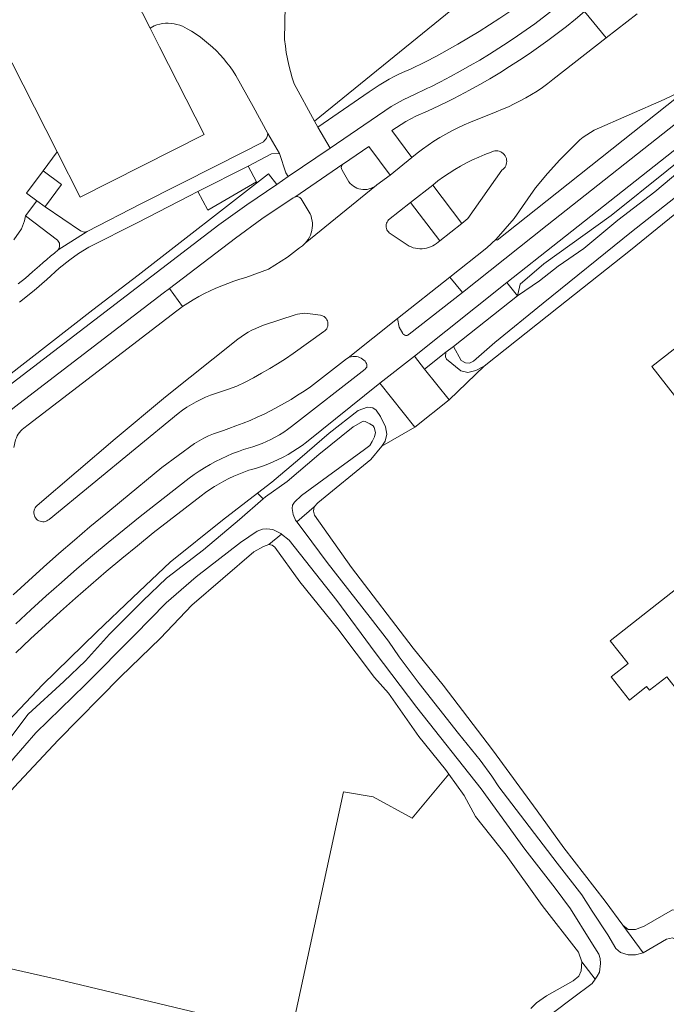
# Model space of a CAD drawing. Header units: metres. Extents: x 89888 to 94270, y 464165 to 468904.
# Tile 29 of 256: x 91407 to 91476, y 465230 to 465337. Entities that reach past the tile are written whole.
import ezdxf

# ---------------------------------------------------------------- set-up
doc = ezdxf.new("R2010")
doc.units = ezdxf.units.M
for name, color, linetype, lineweight in [('B_BEBOUWINGSGRENS_0', 251, 'CONTINUOUS', 13), ('G_GRENS_ALGEMEEN_0', 251, 'CONTINUOUS', 13), ('T_CULTUURGRENS_0', 251, 'CONTINUOUS', 13), ('T_HEK_LIJN_0', 251, 'CONTINUOUS', 13), ('V_WEGGRENS_0', 251, 'CONTINUOUS', 13), ('W_WATERGRENS_0', 251, 'CONTINUOUS', 13)]:
    doc.layers.add(name, color=color, linetype=linetype, lineweight=lineweight)

msp = doc.modelspace()

# ---------------------------------------------------------------- linework, layer by layer
at = {"layer": 'B_BEBOUWINGSGRENS_0'}
for p, q in [((91414.31, 465348.5), (91420.76, 465335.79)), ((91420.76, 465335.79), (91421.77, 465333.8)), ((91409.42, 465316.5), (91408.53, 465317.16))]:
    msp.add_line(p, q, dxfattribs=at)
for points in [[(91410.72, 465322.44), (91400.93, 465341.7), (91414.31, 465348.5)], [(91421.77, 465333.8), (91426.58, 465324.33), (91413.21, 465317.54), (91410.72, 465322.44)], [(91408.53, 465317.16), (91407.41, 465317.99), (91409.2, 465320.4)], [(91409.2, 465320.4), (91411.21, 465318.91), (91409.46, 465316.57), (91409.42, 465316.5)], [(91500.55, 465268.82), (91501.73, 465269.74), (91500, 465271.96), (91491.07, 465283.35), (91495.68, 465286.96), (91493.06, 465290.31), (91495.55, 465292.26), (91487.64, 465302.35), (91486.96, 465301.82), (91483.62, 465306.09), (91474.9, 465299.27), (91478.23, 465294.99), (91477.56, 465294.47), (91485.29, 465284.6), (91483.21, 465283.01), (91484.84, 465281.02), (91470.41, 465269.68), (91472.35, 465267.24)], [(91472.35, 465267.24), (91470.51, 465265.78), (91472.49, 465263.27), (91474.34, 465264.74), (91474.66, 465264.34), (91476.51, 465265.78), (91479.34, 465262.18), (91480.46, 465260.75), (91482.32, 465260.5), (91483.76, 465261.73), (91484.03, 465263.54), (91482.92, 465264.98), (91491.75, 465271.91), (91496.6, 465265.73), (91499.2, 465262.5), (91500, 465263.14), (91503.07, 465265.61), (91500.55, 465268.82)]]:
    msp.add_lwpolyline(points, dxfattribs=at)
at = {"layer": 'G_GRENS_ALGEMEEN_0'}
for points in [[(91438.51, 465325.75), (91436.29, 465329.79), (91436.08, 465330.45), (91435.89, 465331.13), (91435.72, 465331.8), (91435.57, 465332.49), (91435.45, 465333.17), (91435.35, 465333.87), (91435.27, 465334.56), (91435.34, 465338.2), (91437.84, 465339.24), (91424.37, 465365.46), (91421.05, 465361.84), (91419.19, 465364.35), (91422.54, 465368.01), (91414.87, 465383.28), (91412.26, 465381.84), (91410.39, 465385.13), (91424.32, 465399.78), (91425.31, 465400.82), (91426.66, 465402.04), (91426.84, 465402.14)], [(91480.27, 465318.06), (91472.61, 465311.85), (91464.82, 465305.67), (91456.82, 465299.32)], [(91445.77, 465290.67), (91444.56, 465289.24), (91438.85, 465284.58), (91438.46, 465284.13)], [(91438.46, 465284.13), (91438.38, 465283.66), (91438.49, 465283.23), (91442.49, 465277.58), (91449.16, 465268.88), (91452.4, 465264.87)], [(91452.4, 465264.87), (91457.7, 465257.92), (91462.51, 465251.31), (91465.39, 465247.32), (91469.85, 465241.57), (91471.76, 465238.97)], [(91467.33, 465235.01), (91466.98, 465236.06), (91463.06, 465241.1), (91459.19, 465246.54), (91455.89, 465250.72), (91454.65, 465252.96), (91453, 465255.29)], [(91471.76, 465238.97), (91472.35, 465238.51), (91473.14, 465238.51), (91474.07, 465238.88), (91477.14, 465240.62), (91478.19, 465240.52), (91479.11, 465240.09), (91479.47, 465239.67), (91480.15, 465238.87)], [(91461.85, 465230), (91462.45, 465230.59), (91463.55, 465231.35), (91466.41, 465232.97), (91467.03, 465233.49), (91467.28, 465234.04), (91467.33, 465235.01)]]:
    msp.add_lwpolyline(points, dxfattribs=at)
at = {"layer": 'T_CULTUURGRENS_0'}
for p, q in [((91432.95, 465284.99), (91432.36, 465285.61)), ((91436.59, 465282.51), (91438.46, 465284.13)), ((91433.56, 465280.08), (91434.95, 465281.19)), ((91473.95, 465235.98), (91471.76, 465238.97)), ((91467.33, 465235.01), (91468.78, 465233.14))]:
    msp.add_line(p, q, dxfattribs=at)
for points in [[(91387.89, 465283.7), (91389.9, 465285.69), (91395.1, 465289.95), (91405.11, 465298.01), (91414.56, 465305.41), (91419.45, 465309.15), (91433.55, 465320.07), (91434.43, 465318.94)], [(91434.43, 465318.94), (91431.19, 465316.73), (91428.16, 465314.56)], [(91428.16, 465314.56), (91404.8, 465296.67), (91403.87, 465296.02), (91402.95, 465295.35), (91402.04, 465294.66), (91401.14, 465293.96), (91400.26, 465293.24), (91399.39, 465292.5), (91398.54, 465291.74), (91397.7, 465290.97), (91396.88, 465290.19), (91396.07, 465289.39), (91395.27, 465288.57), (91394.5, 465287.73), (91393.74, 465286.89), (91392.99, 465286.02), (91388.52, 465280.21)], [(91454.28, 465298.81), (91452.76, 465300.08), (91452.65, 465300.34), (91452.68, 465300.81)], [(91456.82, 465299.32), (91455.92, 465298.85), (91455.06, 465298.64), (91454.28, 465298.81)], [(91432.36, 465285.61), (91433.89, 465286.8), (91436.93, 465289.34), (91440.09, 465292.09), (91443.22, 465294.54), (91444.2, 465294.9), (91444.79, 465294.82), (91445.15, 465294.55), (91445.61, 465293.88)], [(91445.61, 465293.88), (91446.16, 465292.78), (91446.32, 465291.99), (91446.14, 465291.23), (91445.77, 465290.67)], [(91376.48, 465205.25), (91376.15, 465205.17), (91375.08, 465205.24), (91374.49, 465205.58), (91374.4, 465206.06), (91374.49, 465207.1), (91375.32, 465210.87), (91376.93, 465215.09), (91379.03, 465221.12), (91381.74, 465227.28), (91385.1, 465233.5), (91388.66, 465238.55), (91390.84, 465242.42), (91395.35, 465248.97), (91399.56, 465253.9), (91404.9, 465260.42), (91409.16, 465264.91), (91414.98, 465270.59), (91418.9, 465274.35), (91422.93, 465278.16), (91428.57, 465282.68), (91432.36, 465285.61)], [(91433.56, 465280.08), (91432.99, 465279.87), (91431.96, 465279.29), (91425.26, 465273.53), (91421.87, 465269.95), (91417.57, 465265.79), (91410.84, 465258.94), (91406.08, 465253.88), (91400.4, 465247.18), (91398.24, 465244.15), (91396.43, 465241.49), (91395.41, 465240.22), (91394.45, 465239.24), (91393.54, 465237.88), (91392.96, 465236.82)], [(91453, 465255.29), (91452.64, 465255.8), (91449.76, 465259.36), (91446.49, 465264.01), (91444.97, 465265.7), (91441, 465270.97), (91436.9, 465276.03), (91434.2, 465279.78), (91433.92, 465280), (91433.56, 465280.08)]]:
    msp.add_lwpolyline(points, dxfattribs=at)
at = {"layer": 'T_HEK_LIJN_0'}
for points in [[(91438.51, 465325.75), (91461.25, 465344.26), (91462.22, 465344.96)], [(91453, 465255.29), (91449.05, 465250.52), (91444.82, 465252.83), (91441.64, 465253.36), (91435.96, 465227.12), (91410.85, 465233.13), (91397.77, 465236.07), (91393.45, 465236.75)]]:
    msp.add_lwpolyline(points, dxfattribs=at)
at = {"layer": 'V_WEGGRENS_0'}
for p, q in [((91463.62, 465314.54), (91495.63, 465339.89)), ((91469.98, 465334.74), (91473.32, 465337.34)), ((91438.85, 465325.13), (91438.51, 465325.75)), ((91438.85, 465325.13), (91440.19, 465322.86)), ((91434.71, 465322.28), (91433.47, 465324.43)), ((91440.19, 465322.86), (91435.67, 465319.78)), ((91409.2, 465320.4), (91410.72, 465322.44)), ((91448.99, 465321.85), (91446.67, 465319.94)), ((91425.92, 465318.16), (91431.33, 465320.9)), ((91436.36, 465317.57), (91441.56, 465321.13)), ((91435.67, 465319.78), (91434.43, 465318.94)), ((91445.18, 465318.84), (91437.49, 465312.59)), ((91448.86, 465316.99), (91451.25, 465318.87)), ((91451.25, 465318.87), (91454.38, 465314.71)), ((91408.53, 465317.16), (91407.32, 465315.54)), ((91452.01, 465312.83), (91448.86, 465316.99)), ((91454.38, 465314.71), (91452.01, 465312.83)), ((91463.62, 465314.54), (91454.46, 465307.28)), ((91413.96, 465313.85), (91410.83, 465311.86)), ((91464.91, 465312.81), (91459.27, 465308.35)), ((91447.45, 465304.47), (91453.11, 465308.93)), ((91453.11, 465308.93), (91454.46, 465307.28)), ((91424.26, 465305.75), (91422.85, 465307.71)), ((91449.28, 465300.41), (91459.27, 465308.35)), ((91459.27, 465308.35), (91460.39, 465306.91)), ((91447.45, 465304.47), (91442.12, 465300.22)), ((91452.68, 465300.81), (91453.48, 465301.44)), ((91449.28, 465300.41), (91445.56, 465297.49)), ((91450.38, 465298.98), (91449.28, 465300.41)), ((91450.38, 465298.98), (91452.68, 465300.81)), ((91456.82, 465299.32), (91453.02, 465295.69)), ((91453.02, 465295.69), (91450.38, 465298.98)), ((91445.56, 465297.49), (91449.31, 465292.75)), ((91449.31, 465292.75), (91453.02, 465295.69)), ((91449.31, 465292.75), (91445.77, 465290.67))]:
    msp.add_line(p, q, dxfattribs=at)
for points in [[(91452.1, 465330.02), (91453.17, 465330.58), (91454.23, 465331.16), (91455.29, 465331.75), (91456.33, 465332.36), (91457.37, 465332.99), (91458.39, 465333.64), (91459.41, 465334.29), (91460.41, 465334.97), (91462.28, 465336.28), (91465.58, 465338.84), (91500, 465365.78), (91557.38, 465410.69), (91579.2, 465428.46), (91581.91, 465430.66)], [(91518.43, 465358.58), (91506.24, 465348.81), (91504.17, 465346.17), (91503.25, 465344.8), (91502.84, 465344.19), (91502.41, 465343.59), (91501.96, 465343), (91501.49, 465342.42), (91501.01, 465341.86), (91500.51, 465341.31), (91500, 465340.78), (91499.65, 465340.43), (91499.3, 465340.1), (91498.94, 465339.77), (91498.57, 465339.45), (91498.2, 465339.13), (91464.91, 465312.81)], [(91460.39, 465306.91), (91460.63, 465307.83), (91460.7, 465308.16), (91463.24, 465310.35), (91470.51, 465315.59), (91482.53, 465325.22), (91490.5, 465331.76), (91499.43, 465338.95), (91508.84, 465346.24), (91513.69, 465350.16), (91518.41, 465353.22), (91519.03, 465353.39), (91519.44, 465353.34), (91520.64, 465351.81), (91520.8, 465351.14), (91520.71, 465350.5)], [(91464.7, 465341.5), (91460.67, 465338.38), (91459.59, 465337.61), (91458.49, 465336.87), (91457.38, 465336.14), (91456.26, 465335.44), (91455.12, 465334.75), (91453.98, 465334.08), (91452.82, 465333.42), (91451.66, 465332.79), (91450.48, 465332.18)], [(91453.47, 465328.18), (91454.14, 465328.52), (91455.24, 465329.11), (91456.34, 465329.72), (91457.42, 465330.34), (91458.49, 465330.99), (91459.55, 465331.65), (91460.61, 465332.33), (91461.65, 465333.03), (91462.67, 465333.75), (91463.69, 465334.48), (91464.69, 465335.23), (91465.68, 465335.99), (91466.66, 465336.78), (91467.62, 465337.58), (91469.98, 465334.74)], [(91420.76, 465335.79), (91421.19, 465336.05), (91421.48, 465336.15), (91421.79, 465336.23), (91422.1, 465336.29), (91422.41, 465336.32), (91422.72, 465336.33), (91423.03, 465336.31), (91423.34, 465336.27), (91423.65, 465336.21), (91423.95, 465336.12), (91424.25, 465336.01), (91424.75, 465335.74), (91425.24, 465335.46), (91425.71, 465335.15), (91426.18, 465334.82), (91426.63, 465334.48), (91427.07, 465334.12), (91427.5, 465333.74), (91427.91, 465333.34), (91428.3, 465332.93), (91428.68, 465332.51), (91429.04, 465332.07), (91429.39, 465331.62), (91429.72, 465331.15), (91430.02, 465330.68), (91431.87, 465327.35), (91433.47, 465324.43)], [(91469.98, 465334.74), (91464.23, 465330.25), (91463.67, 465329.82), (91463.09, 465329.41), (91462.51, 465329.01), (91461.91, 465328.64), (91461.3, 465328.28), (91460.68, 465327.94), (91460.05, 465327.62), (91459.42, 465327.32), (91458.77, 465327.04), (91458.11, 465326.78), (91455.33, 465325.65)], [(91450.48, 465332.18), (91448.85, 465331.38), (91448.26, 465331.13), (91447.68, 465330.87), (91447.11, 465330.58), (91446.55, 465330.28), (91446, 465329.97), (91445.46, 465329.63), (91444.92, 465329.29), (91444.4, 465328.92), (91438.85, 465325.13)], [(91452.1, 465330.02), (91451.75, 465329.84), (91451.4, 465329.66), (91451.05, 465329.48), (91450.7, 465329.31), (91450.35, 465329.14), (91449.44, 465328.72), (91448.08, 465328.07), (91446.76, 465327.34), (91440.19, 465322.86)], [(91478.68, 465329.37), (91478.8, 465329.25), (91462.37, 465316.21)], [(91467.87, 465324.3), (91468.27, 465324.55), (91468.69, 465324.78), (91476.25, 465328.11), (91477.83, 465328.86), (91478.68, 465329.37)], [(91448.99, 465321.85), (91446.83, 465324.74), (91447.33, 465325.09), (91447.84, 465325.41), (91448.36, 465325.72), (91448.89, 465326.02), (91449.43, 465326.3), (91450.77, 465326.87), (91451.9, 465327.4), (91453.02, 465327.95), (91453.47, 465328.18)], [(91455.33, 465325.65), (91454.65, 465325.35), (91453.98, 465325.04), (91453.31, 465324.71), (91452.66, 465324.35), (91452.02, 465323.98), (91451.39, 465323.59), (91450.77, 465323.18), (91450.16, 465322.75), (91449.57, 465322.31), (91448.99, 465321.85)], [(91433.47, 465324.43), (91433.44, 465324.26), (91433.38, 465324.09), (91433.31, 465323.93), (91433.22, 465323.79), (91433.1, 465323.66), (91432.98, 465323.54), (91427.97, 465320.96), (91419.84, 465316.87), (91413.96, 465313.85)], [(91461.51, 465317.37), (91462.35, 465318.56), (91463.63, 465320.11), (91464.99, 465321.6), (91467.13, 465323.74), (91467.49, 465324.03), (91467.87, 465324.3)], [(91441.56, 465321.13), (91441.63, 465321.17), (91444.35, 465323.01), (91446.67, 465319.94)], [(91459, 465320.74), (91459.06, 465320.81), (91459.13, 465320.95), (91459.19, 465321.1), (91459.23, 465321.26), (91459.24, 465321.42), (91459.23, 465321.58), (91459.2, 465321.74), (91459.14, 465321.89), (91459.07, 465322.03), (91458.97, 465322.16), (91458.86, 465322.28), (91458.73, 465322.37), (91458.59, 465322.45), (91458.44, 465322.51), (91458.28, 465322.54), (91458.12, 465322.56), (91457.96, 465322.55), (91457.8, 465322.51), (91457.71, 465322.48)], [(91431.33, 465320.9), (91433.85, 465322.22), (91434.71, 465322.28)], [(91434.71, 465322.28), (91435.39, 465320.19), (91435.67, 465319.78)], [(91457.71, 465322.48), (91457.57, 465322.43), (91456.89, 465322.17), (91456.22, 465321.89), (91455.56, 465321.58), (91454.91, 465321.26), (91454.26, 465320.91), (91453.64, 465320.54), (91453.02, 465320.15), (91452.41, 465319.74), (91451.82, 465319.32), (91451.25, 465318.87)], [(91425.92, 465318.16), (91427, 465316.15), (91432.22, 465319.21), (91431.33, 465320.9)], [(91445.18, 465318.84), (91445, 465318.71), (91444.8, 465318.6), (91444.6, 465318.51), (91444.39, 465318.45), (91444.17, 465318.4), (91443.95, 465318.39), (91443.73, 465318.39), (91443.51, 465318.42), (91443.29, 465318.47), (91443.08, 465318.54), (91442.88, 465318.64), (91442.69, 465318.76), (91442.51, 465318.89), (91442.35, 465319.04), (91442.21, 465319.21), (91441.49, 465320.47), (91441.43, 465320.56), (91441.4, 465320.66), (91441.39, 465320.76), (91441.4, 465320.86), (91441.43, 465320.96), (91441.49, 465321.05), (91441.56, 465321.13)], [(91454.38, 465314.71), (91455.05, 465315.25), (91458.71, 465320.48), (91458.84, 465320.57), (91458.96, 465320.69), (91459, 465320.74)], [(91446.67, 465319.94), (91445.24, 465318.88), (91445.18, 465318.84)], [(91406.67, 465306.22), (91408.24, 465307.49), (91409.62, 465308.67), (91410.95, 465309.89), (91412.09, 465310.81), (91413.04, 465311.48), (91414.13, 465312.15), (91419.44, 465314.84), (91424.95, 465317.67), (91425.92, 465318.16)], [(91422.85, 465307.71), (91429.98, 465313.13), (91432.82, 465315.21), (91436.2, 465317.47), (91436.36, 465317.57)], [(91436.36, 465317.57), (91436.45, 465317.61), (91436.55, 465317.62), (91436.65, 465317.62), (91436.75, 465317.6), (91436.84, 465317.57), (91436.92, 465317.51), (91436.99, 465317.44), (91437.04, 465317.36), (91438.02, 465315.77), (91438.12, 465315.52), (91438.19, 465315.27), (91438.24, 465315.01), (91438.27, 465314.75), (91438.27, 465314.49), (91438.26, 465314.23), (91438.21, 465313.97), (91438.15, 465313.72), (91438.06, 465313.47), (91437.95, 465313.23), (91437.82, 465313), (91437.66, 465312.79), (91437.49, 465312.59)], [(91458.11, 465313.02), (91459.09, 465314.13), (91460.03, 465315.27), (91461.51, 465317.37)], [(91413.96, 465313.85), (91413.64, 465313.79), (91413.23, 465313.91), (91409.42, 465316.5)], [(91448.86, 465316.99), (91446.49, 465315.1), (91446.4, 465314.99), (91446.33, 465314.87), (91446.28, 465314.74), (91446.24, 465314.6), (91446.23, 465314.46), (91446.24, 465314.32), (91446.27, 465314.18), (91446.32, 465314.04), (91446.38, 465313.92), (91446.47, 465313.8), (91446.57, 465313.71), (91448.7, 465312.27), (91448.92, 465312.18), (91449.15, 465312.1), (91449.38, 465312.04), (91449.62, 465312), (91449.86, 465311.98), (91450.1, 465311.99), (91450.34, 465312.01), (91450.57, 465312.05), (91450.8, 465312.12), (91451.03, 465312.2), (91451.25, 465312.3), (91451.46, 465312.42), (91451.65, 465312.56), (91452.01, 465312.83)], [(91462.37, 465316.21), (91458.22, 465312.91), (91458.11, 465313.02)], [(91406.06, 465312.96), (91406.89, 465314.14), (91407.21, 465315.01), (91407.32, 465315.54)], [(91407.32, 465315.54), (91410.76, 465312.91), (91410.84, 465312.81), (91410.91, 465312.7), (91410.96, 465312.59), (91410.99, 465312.46), (91410.99, 465312.33), (91410.98, 465312.21), (91410.95, 465312.08), (91410.9, 465311.97), (91410.83, 465311.86)], [(91453.11, 465308.93), (91457.1, 465312.09), (91458.11, 465313.02)], [(91437.49, 465312.59), (91437.2, 465312.32), (91436.88, 465312.09), (91435.57, 465311.07)], [(91410.83, 465311.86), (91410.42, 465311.53), (91410.02, 465311.19), (91409.62, 465310.84), (91409.22, 465310.49), (91408.83, 465310.14), (91408.07, 465309.48), (91407.29, 465308.83), (91406.5, 465308.2)], [(91435.57, 465311.07), (91433.54, 465309.79), (91431.09, 465308.89), (91430.43, 465308.7), (91429.78, 465308.48), (91429.13, 465308.25), (91428.49, 465308), (91427.86, 465307.74), (91427.24, 465307.45), (91426.62, 465307.15), (91426.01, 465306.82), (91425.42, 465306.48), (91424.83, 465306.12), (91424.26, 465305.75)], [(91422.85, 465307.71), (91422.17, 465307.2), (91406.11, 465294.89), (91402.28, 465291.8), (91401.85, 465291.45), (91401.41, 465291.09), (91400.99, 465290.73), (91400.56, 465290.37), (91400.14, 465290)], [(91454.46, 465307.28), (91448.72, 465302.77), (91448.65, 465302.72), (91448.58, 465302.67), (91448.49, 465302.64), (91448.4, 465302.63), (91448.31, 465302.64), (91448.23, 465302.67), (91448.15, 465302.72), (91448.08, 465302.78), (91448.02, 465302.85), (91447.64, 465303.54), (91447.45, 465304.47)], [(91406.04, 465290.53), (91406.24, 465291.36), (91406.32, 465291.57), (91406.41, 465291.78), (91406.52, 465291.97), (91406.65, 465292.16), (91406.79, 465292.33), (91406.95, 465292.49), (91407.13, 465292.63), (91407.59, 465292.97), (91423.63, 465305.29), (91424.07, 465305.63), (91424.26, 465305.75)], [(91408.55, 465284.26), (91408.44, 465284.15), (91408.36, 465284.03), (91408.29, 465283.9), (91408.24, 465283.76), (91408.22, 465283.61), (91408.21, 465283.47), (91408.23, 465283.32), (91408.27, 465283.18), (91408.33, 465283.04), (91408.41, 465282.92), (91408.51, 465282.81), (91408.62, 465282.71), (91408.75, 465282.64), (91408.88, 465282.58), (91409.02, 465282.54), (91409.17, 465282.53), (91409.32, 465282.53), (91409.46, 465282.56), (91409.6, 465282.61), (91409.73, 465282.68), (91409.85, 465282.77), (91423.79, 465294.21), (91424.26, 465294.55), (91424.73, 465294.88), (91425.22, 465295.18), (91425.72, 465295.47), (91426.23, 465295.73), (91426.75, 465295.97), (91427.28, 465296.2), (91429.11, 465296.79), (91430.1, 465297.15), (91431.01, 465297.6), (91431.9, 465298.06), (91432.79, 465298.55), (91433.66, 465299.05), (91434.52, 465299.58), (91435.37, 465300.12), (91436.21, 465300.69), (91439.5, 465303.05), (91439.62, 465303.14), (91439.72, 465303.24), (91439.81, 465303.36), (91439.87, 465303.49), (91439.92, 465303.62), (91439.95, 465303.77), (91439.95, 465303.91), (91439.93, 465304.06), (91439.89, 465304.2), (91439.83, 465304.33), (91439.76, 465304.45), (91439.66, 465304.56), (91439.55, 465304.66), (91439.42, 465304.73), (91439.29, 465304.79), (91439.15, 465304.83), (91437.75, 465305.01), (91437.47, 465305.02), (91437.2, 465305.01), (91436.93, 465304.97), (91436.67, 465304.93), (91436.4, 465304.86), (91432.99, 465303.73), (91432.57, 465303.57), (91432.15, 465303.39), (91431.75, 465303.19), (91431.35, 465302.97), (91430.96, 465302.74), (91430.58, 465302.49), (91430.21, 465302.23), (91422.41, 465295.99), (91416.98, 465291.47), (91408.55, 465284.26)], [(91405.99, 465274.65), (91407.62, 465276.14), (91409.26, 465277.62), (91410.91, 465279.09), (91412.58, 465280.54), (91414.26, 465281.97), (91415.96, 465283.39), (91417.67, 465284.78), (91422.02, 465288.37), (91425.54, 465290.98), (91426.04, 465291.27), (91426.55, 465291.53), (91427.06, 465291.78), (91427.59, 465292.01), (91428.13, 465292.21), (91428.67, 465292.39), (91429.24, 465292.59), (91430.02, 465292.87), (91430.8, 465293.16), (91431.56, 465293.47), (91432.32, 465293.8), (91433.07, 465294.15), (91433.81, 465294.52), (91434.55, 465294.91), (91435.27, 465295.31), (91435.98, 465295.73), (91436.68, 465296.17), (91437.37, 465296.63), (91438.05, 465297.1), (91441.96, 465300.12), (91442.12, 465300.22)], [(91442.12, 465300.22), (91442.29, 465300.29), (91442.47, 465300.34), (91442.65, 465300.36), (91442.83, 465300.37), (91443.02, 465300.35), (91443.2, 465300.32), (91443.37, 465300.26), (91443.53, 465300.18), (91443.69, 465300.08), (91443.83, 465299.97), (91443.96, 465299.84), (91444.05, 465299.7), (91444.11, 465299.62), (91444.15, 465299.52), (91444.16, 465299.42), (91444.16, 465299.32), (91444.13, 465299.22), (91444.08, 465299.13), (91444.01, 465299.05), (91443.95, 465299), (91436.03, 465292.81), (91435.6, 465292.49), (91435.17, 465292.2), (91434.72, 465291.91), (91434.26, 465291.65), (91433.8, 465291.41), (91433.32, 465291.18), (91432.84, 465290.97), (91432.34, 465290.78), (91431.84, 465290.61), (91431.34, 465290.46), (91430.82, 465290.33), (91430.29, 465290.12), (91429.66, 465289.88), (91429.03, 465289.61), (91428.42, 465289.33), (91427.81, 465289.03), (91427.22, 465288.7), (91426.63, 465288.35), (91426.06, 465287.99), (91425.5, 465287.61), (91424.96, 465287.21), (91419.67, 465283.09), (91417.95, 465281.7), (91416.24, 465280.29), (91414.54, 465278.87), (91412.86, 465277.43), (91411.2, 465275.98), (91409.54, 465274.51), (91407.9, 465273.03), (91406.28, 465271.52)], [(91406.25, 465268.39), (91407.84, 465269.89), (91409.45, 465271.37), (91411.07, 465272.84), (91412.71, 465274.29), (91414.36, 465275.73), (91416.02, 465277.15), (91417.7, 465278.55), (91419.39, 465279.94), (91421.09, 465281.31), (91426.25, 465285.32), (91426.72, 465285.67), (91427.21, 465286.01), (91427.7, 465286.33), (91428.21, 465286.63), (91428.72, 465286.92), (91429.24, 465287.19), (91429.78, 465287.44), (91430.32, 465287.67), (91430.87, 465287.89), (91431.42, 465288.09), (91431.75, 465288.18), (91432.33, 465288.35), (91432.9, 465288.53), (91433.47, 465288.75), (91434.03, 465288.98), (91434.58, 465289.23), (91435.12, 465289.5), (91435.65, 465289.79), (91436.16, 465290.09), (91436.67, 465290.42), (91437.16, 465290.77), (91437.65, 465291.13), (91445.56, 465297.49)]]:
    msp.add_lwpolyline(points, dxfattribs=at)
at = {"layer": 'W_WATERGRENS_0'}
for q in [(91460.39, 465306.91), (91454.33, 465299.93)]:
    msp.add_line((91453.48, 465301.44), q, dxfattribs=at)
for points in [[(91454.33, 465299.93), (91454.78, 465299.66), (91455.23, 465299.64), (91455.66, 465299.87), (91457.96, 465301.88), (91463.19, 465306.1), (91472.71, 465313.8), (91477.95, 465317.97), (91484.1, 465322.15), (91488.85, 465326.14), (91495.76, 465331.52)], [(91478.6, 465320.97), (91475.24, 465318.13), (91471.25, 465315.07), (91467.55, 465312.02), (91464.8, 465310.11), (91462.77, 465308.51), (91460.39, 465306.91)], [(91443.91, 465290.33), (91444.46, 465290.77), (91444.71, 465291.17), (91444.98, 465291.69), (91445.08, 465292.16), (91444.95, 465292.69), (91444.83, 465292.86), (91444.46, 465293.1), (91443.96, 465293.34), (91443.75, 465293.37), (91442.67, 465292.77), (91438.96, 465289.77), (91435.56, 465286.88), (91433.22, 465285.23), (91432.95, 465284.99)], [(91436.59, 465282.51), (91436.46, 465282.68), (91436.19, 465283.32), (91436.08, 465283.94), (91436.11, 465284.3), (91436.35, 465284.63), (91437.1, 465285.35), (91439.91, 465287.4), (91443.91, 465290.33)], [(91432.95, 465284.99), (91430.4, 465282.75), (91426.52, 465279.51), (91422.52, 465276.44), (91419.96, 465273.99), (91416.38, 465270.39), (91413.77, 465267.53), (91411.43, 465265.29), (91407.59, 465261.74), (91405.5, 465258.97), (91401.71, 465254.56), (91398.1, 465250.13), (91396.96, 465248.51), (91396.18, 465247.88), (91395.51, 465247.36), (91394.9, 465246.57), (91393.95, 465245.16), (91391.95, 465241.91), (91390.12, 465238.92), (91388.53, 465236.69), (91386.68, 465233.87), (91383.79, 465228.59)], [(91454.03, 465259.66), (91449.78, 465265.08), (91447.64, 465267.94), (91446.47, 465269.64), (91444.51, 465272.2), (91439.88, 465278.13), (91437.39, 465281.47), (91436.59, 465282.51)], [(91425.73, 465276.58), (91430.5, 465280.3), (91432.3, 465281.49), (91432.88, 465281.71), (91433.35, 465281.75), (91434, 465281.67), (91434.87, 465281.25), (91434.95, 465281.19)], [(91434.95, 465281.19), (91435.78, 465280.55), (91440.91, 465274.04), (91445.03, 465268.41), (91445.95, 465267.22), (91449.55, 465262.49)], [(91377.27, 465207.89), (91378.25, 465210.02), (91379.99, 465214.46), (91381.86, 465219.64), (91384.26, 465224.85), (91385.96, 465228.5), (91387.85, 465231.25), (91389.26, 465233.78), (91390.99, 465236.76), (91391.7, 465237.98), (91392.21, 465238.97), (91393.35, 465240.83), (91396.91, 465245.99), (91401.57, 465251.54), (91406.06, 465257.01), (91408.43, 465259.73), (91413.73, 465264.92), (91419.07, 465270.29), (91422.48, 465273.76), (91425.73, 465276.58)], [(91449.55, 465262.49), (91456.47, 465253.7), (91461.21, 465247.18), (91464.46, 465242.96), (91466.14, 465240.74), (91468.33, 465237.21), (91469.2, 465235.87), (91469.34, 465235.37), (91469.38, 465234.85), (91469.24, 465233.9), (91469.02, 465233.49), (91468.78, 465233.14)], [(91473.95, 465235.98), (91473.15, 465235.78), (91472.34, 465235.78), (91471.51, 465236.02), (91471.01, 465236.48), (91470.14, 465237.93), (91468.47, 465240.51), (91467.34, 465242.25), (91464.69, 465245.69), (91461.2, 465250.23), (91458.4, 465253.93), (91457.62, 465255.07), (91456.39, 465256.79), (91454.03, 465259.66)], [(91478.61, 465234.77), (91478.63, 465235.36), (91478.54, 465235.93), (91477.98, 465237.01), (91477.53, 465237.41), (91477.12, 465237.61), (91476.48, 465237.47), (91473.95, 465235.98)], [(91468.78, 465233.14), (91468.47, 465232.67), (91466.34, 465231.09), (91462.09, 465227.9)]]:
    msp.add_lwpolyline(points, dxfattribs=at)

doc.saveas('drawing.dxf')
